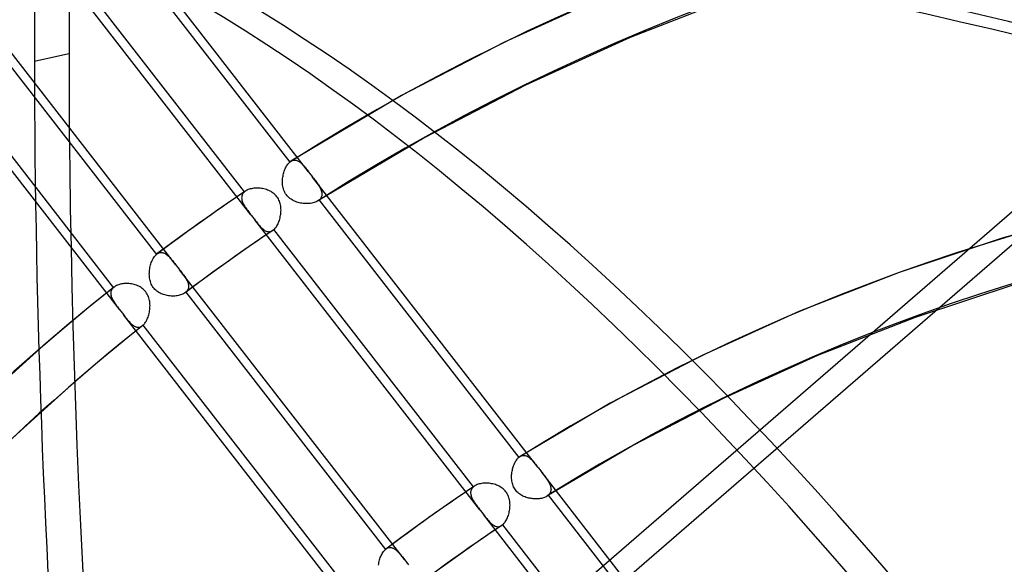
# Model space of a CAD drawing. Header units: millimetres. Extents: x -163 to 160, y -206 to 203.
# Tile 63 of 97: x -33 to -7, y 96 to 110. Entities that reach past the tile are written whole.
import ezdxf

# ---------------------------------------------------------------- set-up
doc = ezdxf.new("R2010")
doc.units = ezdxf.units.MM
doc.layers.add('MAIN-1', color=7, linetype='Continuous')
doc.layers.add('MAIN-2', color=7, linetype='Continuous')

msp = doc.modelspace()

# ---------------------------------------------------------------- linework, layer by layer
at = {"layer": 'MAIN-1'}
for p, q in [((-2.5, 108.686), (-27, 87.469)), ((-26.028, 106.196), (-26.028, 106.196)), ((-26.028, 106.196), (-26.028, 106.196)), ((-26.028, 106.196), (-26.028, 106.196)), ((-26.028, 106.196), (-26.028, 106.196)), ((-26.028, 106.196), (-26.028, 106.196)), ((-26.028, 106.196), (-26.028, 106.196))]:
    msp.add_line(p, q, dxfattribs=at)
for centre, major_axis, start_param, end_param in [((-0.5, -0.433), (86.414, -99.783), 0.713724, 3.388402), ((-2.5, -2.165), (-83.796, 96.759), -0.857072, 0), ((-27, -23.383), (-83.796, 96.759), -0.857072, 0), ((-27, -23.383), (83.141, -96.003), 2.284521, 3.141593)]:
    msp.add_ellipse(centre, major_axis=major_axis, ratio=0.75, start_param=start_param, end_param=end_param, dxfattribs=at)
at = {"layer": 'MAIN-2'}
for p, q in [((-25.559, 105.915), (-31.524, 113.601)), ((-31.352, 112.992), (-26.059, 106.173)), ((-27.09, 104.781), (-33.052, 112.463)), ((-27.26, 105.387), (-32.549, 112.203)), ((-29.085, 103.459), (-35.047, 111.142)), ((-17.537, 110.643), (-20.372, 109.356)), ((-34.883, 110.543), (-29.593, 103.727)), ((-14.156, 110.602), (-17.043, 109.473)), ((-30.564, 102.258), (-36.528, 109.944)), ((-30.726, 102.853), (-36.018, 109.673)), ((-20.372, 109.356), (-23.096, 107.94)), ((-17.043, 109.473), (-19.816, 108.214)), ((-32.823, 108.846), (-31.909, 109.049)), ((-27, 86.603), (-2, 108.253)), ((-19.816, 108.214), (-22.48, 106.829)), ((-23.096, 107.94), (-26.028, 106.196)), ((-22.48, 106.829), (-25.315, 105.144)), ((-26.044, 106.185), (-26.039, 106.189)), ((-26.039, 106.189), (-26.033, 106.193)), ((-26.033, 106.193), (-26.028, 106.196)), ((-26.028, 106.196), (-26.008, 106.207)), ((-26.008, 106.207), (-25.989, 106.216)), ((-25.989, 106.216), (-25.97, 106.222)), ((-25.97, 106.222), (-25.95, 106.226)), ((-25.95, 106.226), (-25.93, 106.227)), ((-25.93, 106.227), (-25.911, 106.226)), ((-25.911, 106.226), (-25.891, 106.223)), ((-25.891, 106.223), (-25.872, 106.217)), ((-25.872, 106.217), (-25.852, 106.21)), ((-25.852, 106.21), (-25.833, 106.2)), ((-25.833, 106.2), (-25.813, 106.189)), ((-25.813, 106.189), (-25.794, 106.176)), ((-26.215, 105.902), (-26.205, 105.933)), ((-26.205, 105.933), (-26.194, 105.963)), ((-26.194, 105.963), (-26.182, 105.992)), ((-26.182, 105.992), (-26.169, 106.02)), ((-26.169, 106.02), (-26.156, 106.047)), ((-26.156, 106.047), (-26.141, 106.072)), ((-26.141, 106.072), (-26.126, 106.096)), ((-26.126, 106.096), (-26.11, 106.118)), ((-26.11, 106.118), (-26.094, 106.138)), ((-26.094, 106.138), (-26.077, 106.156)), ((-26.077, 106.156), (-26.059, 106.173)), ((-26.059, 106.173), (-26.054, 106.177)), ((-26.054, 106.177), (-26.049, 106.181)), ((-26.049, 106.181), (-26.044, 106.185)), ((-25.794, 106.176), (-25.775, 106.161)), ((-25.775, 106.161), (-25.756, 106.145)), ((-25.756, 106.145), (-25.737, 106.127)), ((-25.737, 106.127), (-25.718, 106.108)), ((-25.718, 106.108), (-25.699, 106.087)), ((-25.699, 106.087), (-25.68, 106.066)), ((-25.68, 106.066), (-25.661, 106.043)), ((-25.661, 106.043), (-25.642, 106.02)), ((-25.642, 106.02), (-25.622, 105.995)), ((-25.622, 105.995), (-25.601, 105.969)), ((-25.601, 105.969), (-25.581, 105.943)), ((-25.581, 105.943), (-25.56, 105.916)), ((-26.252, 105.668), (-26.251, 105.702)), ((-26.252, 105.633), (-26.252, 105.668)), ((-26.251, 105.702), (-26.248, 105.737)), ((-26.248, 105.737), (-26.244, 105.771)), ((-26.244, 105.771), (-26.238, 105.805)), ((-26.238, 105.805), (-26.232, 105.838)), ((-26.232, 105.838), (-26.224, 105.87)), ((-26.224, 105.87), (-26.215, 105.902)), ((-25.56, 105.916), (-25.542, 105.893)), ((-25.542, 105.893), (-25.524, 105.87)), ((-25.524, 105.87), (-25.507, 105.848)), ((-25.507, 105.848), (-25.489, 105.825)), ((-25.489, 105.825), (-25.471, 105.802)), ((-25.471, 105.802), (-25.453, 105.779)), ((-19.489, 98.092), (-25.454, 105.779)), ((-25.453, 105.779), (-25.432, 105.751)), ((-25.432, 105.751), (-25.411, 105.724)), ((-25.411, 105.724), (-25.39, 105.697)), ((-25.39, 105.697), (-25.371, 105.67)), ((-25.371, 105.67), (-25.351, 105.644)), ((-27.232, 105.408), (-27.603, 105.156)), ((-27.232, 105.408), (-27.237, 105.405)), ((-27.21, 105.421), (-27.232, 105.408)), ((-27.186, 105.434), (-27.21, 105.421)), ((-27.161, 105.445), (-27.186, 105.434)), ((-27.134, 105.454), (-27.161, 105.445)), ((-27.106, 105.463), (-27.134, 105.454)), ((-27.076, 105.47), (-27.106, 105.463)), ((-27.045, 105.476), (-27.076, 105.47)), ((-27.014, 105.48), (-27.045, 105.476)), ((-26.981, 105.483), (-27.014, 105.48)), ((-26.948, 105.485), (-26.981, 105.483)), ((-26.915, 105.485), (-26.948, 105.485)), ((-26.881, 105.484), (-26.915, 105.485)), ((-26.846, 105.481), (-26.881, 105.484)), ((-26.812, 105.477), (-26.846, 105.481)), ((-26.778, 105.471), (-26.812, 105.477)), ((-26.744, 105.465), (-26.778, 105.471)), ((-26.71, 105.456), (-26.744, 105.465)), ((-26.677, 105.446), (-26.71, 105.456)), ((-26.645, 105.435), (-26.677, 105.446)), ((-26.613, 105.422), (-26.645, 105.435)), ((-26.582, 105.407), (-26.613, 105.422)), ((-26.552, 105.391), (-26.582, 105.407)), ((-26.25, 105.598), (-26.252, 105.633)), ((-26.247, 105.563), (-26.25, 105.598)), ((-26.241, 105.529), (-26.247, 105.563)), ((-26.234, 105.495), (-26.241, 105.529)), ((-26.225, 105.462), (-26.234, 105.495)), ((-26.214, 105.429), (-26.225, 105.462)), ((-26.201, 105.397), (-26.214, 105.429)), ((-25.351, 105.644), (-25.333, 105.619)), ((-25.333, 105.619), (-25.316, 105.593)), ((-25.316, 105.593), (-25.299, 105.568)), ((-25.299, 105.568), (-25.283, 105.543)), ((-25.283, 105.543), (-25.269, 105.518)), ((-25.269, 105.518), (-25.255, 105.493)), ((-25.255, 105.493), (-25.243, 105.468)), ((-25.243, 105.468), (-25.233, 105.444)), ((-25.233, 105.444), (-25.224, 105.42)), ((-25.224, 105.42), (-25.217, 105.396)), ((-27.603, 105.156), (-27.972, 104.901)), ((-27.333, 105.252), (-27.334, 105.23)), ((-27.334, 105.23), (-27.333, 105.208)), ((-27.329, 105.274), (-27.333, 105.252)), ((-27.333, 105.208), (-27.33, 105.185)), ((-27.33, 105.185), (-27.325, 105.162)), ((-27.324, 105.295), (-27.329, 105.274)), ((-27.325, 105.162), (-27.318, 105.138)), ((-27.316, 105.315), (-27.324, 105.295)), ((-27.305, 105.334), (-27.316, 105.315)), ((-27.292, 105.353), (-27.305, 105.334)), ((-27.277, 105.37), (-27.292, 105.353)), ((-27.26, 105.387), (-27.277, 105.37)), ((-27.256, 105.39), (-27.26, 105.387)), ((-27.251, 105.394), (-27.256, 105.39)), ((-27.247, 105.398), (-27.251, 105.394)), ((-27.242, 105.401), (-27.247, 105.398)), ((-27.237, 105.405), (-27.242, 105.401)), ((-26.523, 105.373), (-26.552, 105.391)), ((-26.495, 105.354), (-26.523, 105.373)), ((-26.468, 105.332), (-26.495, 105.354)), ((-26.443, 105.309), (-26.468, 105.332)), ((-26.42, 105.284), (-26.443, 105.309)), ((-26.398, 105.257), (-26.42, 105.284)), ((-26.379, 105.23), (-26.398, 105.257)), ((-26.361, 105.201), (-26.379, 105.23)), ((-26.346, 105.17), (-26.361, 105.201)), ((-26.332, 105.138), (-26.346, 105.17)), ((-26.186, 105.366), (-26.201, 105.397)), ((-26.168, 105.336), (-26.186, 105.366)), ((-26.149, 105.307), (-26.168, 105.336)), ((-26.128, 105.281), (-26.149, 105.307)), ((-26.105, 105.255), (-26.128, 105.281)), ((-26.08, 105.232), (-26.105, 105.255)), ((-26.053, 105.21), (-26.08, 105.232)), ((-26.025, 105.19), (-26.053, 105.21)), ((-25.996, 105.171), (-26.025, 105.19)), ((-25.966, 105.154), (-25.996, 105.171)), ((-25.935, 105.14), (-25.966, 105.154)), ((-25.316, 105.144), (-25.338, 105.131)), ((-25.31, 105.148), (-25.316, 105.144)), ((-25.303, 105.152), (-25.31, 105.148)), ((-25.298, 105.156), (-25.303, 105.152)), ((-25.292, 105.161), (-25.298, 105.156)), ((-25.286, 105.165), (-25.292, 105.161)), ((-25.281, 105.17), (-25.286, 105.165)), ((-25.264, 105.186), (-25.281, 105.17)), ((-25.281, 105.17), (-19.988, 98.349)), ((-25.248, 105.204), (-25.264, 105.186)), ((-25.236, 105.223), (-25.248, 105.204)), ((-25.225, 105.242), (-25.236, 105.223)), ((-25.218, 105.262), (-25.225, 105.242)), ((-25.212, 105.283), (-25.218, 105.262)), ((-25.217, 105.396), (-25.212, 105.373)), ((-25.212, 105.373), (-25.209, 105.35)), ((-25.209, 105.305), (-25.212, 105.283)), ((-25.209, 105.35), (-25.208, 105.327)), ((-25.208, 105.327), (-25.209, 105.305)), ((-27.972, 104.901), (-28.417, 104.587)), ((-27.318, 105.138), (-27.309, 105.114)), ((-27.309, 105.114), (-27.299, 105.09)), ((-27.299, 105.09), (-27.287, 105.066)), ((-27.287, 105.066), (-27.274, 105.041)), ((-27.274, 105.041), (-27.26, 105.017)), ((-27.26, 105.017), (-27.245, 104.992)), ((-27.245, 104.992), (-27.228, 104.967)), ((-27.228, 104.967), (-27.211, 104.941)), ((-27.211, 104.941), (-27.192, 104.916)), ((-27.192, 104.916), (-27.173, 104.89)), ((-27.173, 104.89), (-27.153, 104.863)), ((-26.321, 105.106), (-26.332, 105.138)), ((-26.311, 105.073), (-26.321, 105.106)), ((-26.304, 105.039), (-26.311, 105.073)), ((-26.298, 105.006), (-26.304, 105.039)), ((-26.294, 104.971), (-26.298, 105.006)), ((-26.292, 104.937), (-26.294, 104.971)), ((-26.291, 104.903), (-26.292, 104.937)), ((-26.292, 104.868), (-26.291, 104.903)), ((-25.903, 105.126), (-25.935, 105.14)), ((-25.871, 105.115), (-25.903, 105.126)), ((-25.839, 105.104), (-25.871, 105.115)), ((-25.806, 105.096), (-25.839, 105.104)), ((-25.772, 105.088), (-25.806, 105.096)), ((-25.738, 105.082), (-25.772, 105.088)), ((-25.704, 105.078), (-25.738, 105.082)), ((-25.67, 105.075), (-25.704, 105.078)), ((-25.636, 105.073), (-25.67, 105.075)), ((-25.602, 105.073), (-25.636, 105.073)), ((-25.569, 105.074), (-25.602, 105.073)), ((-25.537, 105.076), (-25.569, 105.074)), ((-25.505, 105.08), (-25.537, 105.076)), ((-25.474, 105.085), (-25.505, 105.08)), ((-25.444, 105.092), (-25.474, 105.085)), ((-25.415, 105.1), (-25.444, 105.092)), ((-25.388, 105.109), (-25.415, 105.1)), ((-25.362, 105.119), (-25.388, 105.109)), ((-25.338, 105.131), (-25.362, 105.119)), ((-4.031, 105.014), (-7.159, 104.166)), ((-27.153, 104.863), (-27.133, 104.836)), ((-27.133, 104.836), (-27.112, 104.809)), ((-27.112, 104.809), (-27.09, 104.781)), ((-27.09, 104.781), (-27.073, 104.758)), ((-27.073, 104.758), (-27.055, 104.735)), ((-27.055, 104.735), (-27.037, 104.712)), ((-27.037, 104.712), (-27.019, 104.689)), ((-27.019, 104.689), (-27.002, 104.667)), ((-27.002, 104.667), (-26.984, 104.644)), ((-26.984, 104.644), (-26.963, 104.617)), ((-21.022, 96.961), (-26.984, 104.644)), ((-26.346, 104.6), (-26.335, 104.631)), ((-26.335, 104.631), (-26.325, 104.664)), ((-26.325, 104.664), (-26.316, 104.697)), ((-26.316, 104.697), (-26.309, 104.73)), ((-26.309, 104.73), (-26.303, 104.764)), ((-26.303, 104.764), (-26.298, 104.799)), ((-26.298, 104.799), (-26.294, 104.833)), ((-26.294, 104.833), (-26.292, 104.868)), ((-28.417, 104.587), (-28.859, 104.27)), ((-26.963, 104.617), (-26.942, 104.59)), ((-26.942, 104.59), (-26.921, 104.564)), ((-26.921, 104.564), (-26.901, 104.539)), ((-26.901, 104.539), (-26.881, 104.515)), ((-26.881, 104.515), (-26.862, 104.492)), ((-26.508, 104.364), (-26.878, 104.113)), ((-26.862, 104.492), (-26.843, 104.47)), ((-26.843, 104.47), (-26.823, 104.45)), ((-26.823, 104.45), (-26.804, 104.43)), ((-26.804, 104.43), (-26.785, 104.412)), ((-26.785, 104.412), (-26.765, 104.395)), ((-26.765, 104.395), (-26.746, 104.38)), ((-26.746, 104.38), (-26.726, 104.367)), ((-26.726, 104.367), (-26.707, 104.356)), ((-26.528, 104.352), (-26.509, 104.364)), ((-26.509, 104.364), (-26.504, 104.367)), ((-26.504, 104.367), (-26.5, 104.37)), ((-26.5, 104.37), (-26.495, 104.374)), ((-26.495, 104.374), (-26.491, 104.377)), ((-26.491, 104.377), (-26.487, 104.381)), ((-26.487, 104.381), (-26.482, 104.384)), ((-26.482, 104.384), (-26.464, 104.401)), ((-21.193, 97.568), (-26.482, 104.384)), ((-26.464, 104.401), (-26.447, 104.42)), ((-26.447, 104.42), (-26.43, 104.44)), ((-26.43, 104.44), (-26.414, 104.463)), ((-26.414, 104.463), (-26.399, 104.487)), ((-26.399, 104.487), (-26.384, 104.513)), ((-26.384, 104.513), (-26.37, 104.541)), ((-26.37, 104.541), (-26.358, 104.57)), ((-26.358, 104.57), (-26.346, 104.6)), ((-28.859, 104.27), (-29.22, 104.006)), ((-26.878, 104.113), (-27.246, 103.859)), ((-26.707, 104.356), (-26.687, 104.346)), ((-26.687, 104.346), (-26.667, 104.339)), ((-26.667, 104.339), (-26.647, 104.334)), ((-26.647, 104.334), (-26.627, 104.331)), ((-26.627, 104.331), (-26.607, 104.33)), ((-26.607, 104.33), (-26.587, 104.332)), ((-26.587, 104.332), (-26.567, 104.337)), ((-26.567, 104.337), (-26.548, 104.343)), ((-26.548, 104.343), (-26.528, 104.352)), ((-7.159, 104.166), (-9.914, 103.253)), ((-29.22, 104.006), (-29.578, 103.739)), ((-27.246, 103.859), (-27.681, 103.553)), ((-29.703, 103.571), (-29.69, 103.598)), ((-29.69, 103.598), (-29.676, 103.624)), ((-29.676, 103.624), (-29.66, 103.648)), ((-29.66, 103.648), (-29.645, 103.671)), ((-29.645, 103.671), (-29.628, 103.692)), ((-29.628, 103.692), (-29.611, 103.71)), ((-29.611, 103.71), (-29.593, 103.727)), ((-29.593, 103.727), (-29.591, 103.729)), ((-29.591, 103.729), (-29.588, 103.731)), ((-29.588, 103.731), (-29.586, 103.733)), ((-29.586, 103.733), (-29.583, 103.735)), ((-29.583, 103.735), (-29.581, 103.737)), ((-29.581, 103.737), (-29.578, 103.739)), ((-29.578, 103.739), (-29.559, 103.752)), ((-29.559, 103.752), (-29.54, 103.763)), ((-29.54, 103.763), (-29.52, 103.771)), ((-29.52, 103.771), (-29.5, 103.776)), ((-29.5, 103.776), (-29.48, 103.779)), ((-29.48, 103.779), (-29.46, 103.78)), ((-29.46, 103.78), (-29.44, 103.778)), ((-29.44, 103.778), (-29.42, 103.774)), ((-29.42, 103.774), (-29.4, 103.768)), ((-29.4, 103.768), (-29.381, 103.76)), ((-29.381, 103.76), (-29.361, 103.75)), ((-29.361, 103.75), (-29.341, 103.738)), ((-29.341, 103.738), (-29.322, 103.724)), ((-29.322, 103.724), (-29.303, 103.708)), ((-29.303, 103.708), (-29.284, 103.691)), ((-29.284, 103.691), (-29.264, 103.673)), ((-29.264, 103.673), (-29.245, 103.654)), ((-29.245, 103.654), (-29.226, 103.633)), ((-29.226, 103.633), (-29.207, 103.611)), ((-29.207, 103.611), (-29.187, 103.588)), ((-29.187, 103.588), (-29.168, 103.564)), ((-29.774, 103.314), (-29.769, 103.348)), ((-29.769, 103.348), (-29.763, 103.383)), ((-29.763, 103.383), (-29.756, 103.416)), ((-29.756, 103.416), (-29.748, 103.449)), ((-29.748, 103.449), (-29.738, 103.481)), ((-29.738, 103.481), (-29.728, 103.512)), ((-29.728, 103.512), (-29.716, 103.542)), ((-29.716, 103.542), (-29.703, 103.571)), ((-29.168, 103.564), (-29.148, 103.539)), ((-29.148, 103.539), (-29.127, 103.513)), ((-29.127, 103.513), (-29.106, 103.487)), ((-29.106, 103.487), (-29.085, 103.46)), ((-29.085, 103.46), (-29.068, 103.437)), ((-29.068, 103.437), (-29.05, 103.414)), ((-29.05, 103.414), (-29.032, 103.391)), ((-29.032, 103.391), (-29.014, 103.368)), ((-29.014, 103.368), (-28.997, 103.346)), ((-28.997, 103.346), (-28.979, 103.322)), ((-23.017, 95.64), (-28.979, 103.323)), ((-28.979, 103.322), (-28.958, 103.295)), ((-27.681, 103.553), (-28.113, 103.243)), ((-29.78, 103.209), (-29.779, 103.244)), ((-29.779, 103.175), (-29.78, 103.209)), ((-29.779, 103.244), (-29.777, 103.279)), ((-29.777, 103.14), (-29.779, 103.175)), ((-29.777, 103.279), (-29.774, 103.314)), ((-29.773, 103.106), (-29.777, 103.14)), ((-29.768, 103.072), (-29.773, 103.106)), ((-29.76, 103.039), (-29.768, 103.072)), ((-28.958, 103.295), (-28.937, 103.268)), ((-28.937, 103.268), (-28.917, 103.241)), ((-28.917, 103.241), (-28.897, 103.215)), ((-28.897, 103.215), (-28.878, 103.189)), ((-28.878, 103.189), (-28.86, 103.164)), ((-28.86, 103.164), (-28.843, 103.139)), ((-28.843, 103.139), (-28.826, 103.114)), ((-28.826, 103.114), (-28.811, 103.089)), ((-28.811, 103.089), (-28.797, 103.065)), ((-28.797, 103.065), (-28.784, 103.04)), ((-28.113, 103.243), (-28.473, 102.979)), ((-9.914, 103.253), (-12.566, 102.216)), ((-30.716, 102.861), (-31.031, 102.61)), ((-30.771, 102.802), (-30.781, 102.783)), ((-30.758, 102.82), (-30.771, 102.802)), ((-30.743, 102.837), (-30.758, 102.82)), ((-30.726, 102.853), (-30.743, 102.837)), ((-30.724, 102.855), (-30.726, 102.853)), ((-30.722, 102.856), (-30.724, 102.855)), ((-30.721, 102.857), (-30.722, 102.856)), ((-30.719, 102.859), (-30.721, 102.857)), ((-30.718, 102.86), (-30.719, 102.859)), ((-30.716, 102.861), (-30.718, 102.86)), ((-30.696, 102.876), (-30.716, 102.861)), ((-30.675, 102.889), (-30.696, 102.876)), ((-30.652, 102.901), (-30.675, 102.889)), ((-30.627, 102.912), (-30.652, 102.901)), ((-30.6, 102.922), (-30.627, 102.912)), ((-30.573, 102.931), (-30.6, 102.922)), ((-30.544, 102.938), (-30.573, 102.931)), ((-30.514, 102.944), (-30.544, 102.938)), ((-30.483, 102.949), (-30.514, 102.944)), ((-30.452, 102.953), (-30.483, 102.949)), ((-30.419, 102.955), (-30.452, 102.953)), ((-30.387, 102.956), (-30.419, 102.955)), ((-30.354, 102.955), (-30.387, 102.956)), ((-30.32, 102.953), (-30.354, 102.955)), ((-30.286, 102.95), (-30.32, 102.953)), ((-30.253, 102.945), (-30.286, 102.95)), ((-30.219, 102.939), (-30.253, 102.945)), ((-30.185, 102.931), (-30.219, 102.939)), ((-30.152, 102.922), (-30.185, 102.931)), ((-30.119, 102.911), (-30.152, 102.922)), ((-30.087, 102.898), (-30.119, 102.911)), ((-30.056, 102.884), (-30.087, 102.898)), ((-30.025, 102.867), (-30.056, 102.884)), ((-29.996, 102.849), (-30.025, 102.867)), ((-29.967, 102.829), (-29.996, 102.849)), ((-29.94, 102.808), (-29.967, 102.829)), ((-29.915, 102.784), (-29.94, 102.808)), ((-29.751, 103.006), (-29.76, 103.039)), ((-29.74, 102.974), (-29.751, 103.006)), ((-29.727, 102.942), (-29.74, 102.974)), ((-29.712, 102.911), (-29.727, 102.942)), ((-29.695, 102.882), (-29.712, 102.911)), ((-29.677, 102.854), (-29.695, 102.882)), ((-29.656, 102.827), (-29.677, 102.854)), ((-29.633, 102.802), (-29.656, 102.827)), ((-29.609, 102.779), (-29.633, 102.802)), ((-28.473, 102.979), (-28.83, 102.712)), ((-28.784, 103.04), (-28.773, 103.016)), ((-28.773, 103.016), (-28.763, 102.992)), ((-28.763, 102.992), (-28.755, 102.969)), ((-28.752, 102.815), (-28.76, 102.796)), ((-28.755, 102.969), (-28.748, 102.946)), ((-28.746, 102.836), (-28.752, 102.815)), ((-28.748, 102.946), (-28.744, 102.923)), ((-28.742, 102.857), (-28.746, 102.836)), ((-28.744, 102.923), (-28.741, 102.9)), ((-28.74, 102.878), (-28.742, 102.857)), ((-28.741, 102.9), (-28.74, 102.878)), ((-6.791, 102.95), (-9.483, 102.059)), ((-31.031, 102.61), (-31.344, 102.356)), ((-30.799, 102.722), (-30.801, 102.7)), ((-30.801, 102.7), (-30.801, 102.679)), ((-30.801, 102.679), (-30.798, 102.656)), ((-30.796, 102.743), (-30.799, 102.722)), ((-30.798, 102.656), (-30.794, 102.634)), ((-30.789, 102.763), (-30.796, 102.743)), ((-30.794, 102.634), (-30.787, 102.61)), ((-30.781, 102.783), (-30.789, 102.763)), ((-30.787, 102.61), (-30.779, 102.587)), ((-30.779, 102.587), (-30.769, 102.563)), ((-30.769, 102.563), (-30.758, 102.539)), ((-30.758, 102.539), (-30.745, 102.515)), ((-29.891, 102.758), (-29.915, 102.784)), ((-29.87, 102.732), (-29.891, 102.758)), ((-29.851, 102.703), (-29.87, 102.732)), ((-29.833, 102.674), (-29.851, 102.703)), ((-29.818, 102.643), (-29.833, 102.674)), ((-29.804, 102.611), (-29.818, 102.643)), ((-29.793, 102.578), (-29.804, 102.611)), ((-29.783, 102.544), (-29.793, 102.578)), ((-29.776, 102.51), (-29.783, 102.544)), ((-29.583, 102.757), (-29.609, 102.779)), ((-29.555, 102.737), (-29.583, 102.757)), ((-29.527, 102.718), (-29.555, 102.737)), ((-29.497, 102.702), (-29.527, 102.718)), ((-29.467, 102.687), (-29.497, 102.702)), ((-29.435, 102.674), (-29.467, 102.687)), ((-29.404, 102.663), (-29.435, 102.674)), ((-29.371, 102.653), (-29.404, 102.663)), ((-29.338, 102.644), (-29.371, 102.653)), ((-29.305, 102.637), (-29.338, 102.644)), ((-29.272, 102.632), (-29.305, 102.637)), ((-29.238, 102.628), (-29.272, 102.632)), ((-29.204, 102.625), (-29.238, 102.628)), ((-29.17, 102.624), (-29.204, 102.625)), ((-29.137, 102.624), (-29.17, 102.624)), ((-29.104, 102.625), (-29.137, 102.624)), ((-29.071, 102.628), (-29.104, 102.625)), ((-29.04, 102.632), (-29.071, 102.628)), ((-29.009, 102.638), (-29.04, 102.632)), ((-28.979, 102.645), (-29.009, 102.638)), ((-28.951, 102.653), (-28.979, 102.645)), ((-28.923, 102.663), (-28.951, 102.653)), ((-28.898, 102.673), (-28.923, 102.663)), ((-28.874, 102.685), (-28.898, 102.673)), ((-28.851, 102.698), (-28.874, 102.685)), ((-28.831, 102.712), (-28.851, 102.698)), ((-28.828, 102.714), (-28.831, 102.712)), ((-28.826, 102.716), (-28.828, 102.714)), ((-28.823, 102.718), (-28.826, 102.716)), ((-28.82, 102.72), (-28.823, 102.718)), ((-28.818, 102.722), (-28.82, 102.72)), ((-28.815, 102.725), (-28.818, 102.722)), ((-28.798, 102.741), (-28.815, 102.725)), ((-28.815, 102.725), (-23.526, 95.908)), ((-28.783, 102.758), (-28.798, 102.741)), ((-28.77, 102.777), (-28.783, 102.758)), ((-28.76, 102.796), (-28.77, 102.777)), ((-31.344, 102.356), (-31.656, 102.1)), ((-30.745, 102.515), (-30.732, 102.491)), ((-30.732, 102.491), (-30.716, 102.466)), ((-30.716, 102.466), (-30.7, 102.442)), ((-30.7, 102.442), (-30.683, 102.417)), ((-30.683, 102.417), (-30.665, 102.391)), ((-30.665, 102.391), (-30.646, 102.366)), ((-30.646, 102.366), (-30.627, 102.34)), ((-30.627, 102.34), (-30.607, 102.313)), ((-30.607, 102.313), (-30.586, 102.286)), ((-30.586, 102.286), (-30.564, 102.258)), ((-29.77, 102.476), (-29.776, 102.51)), ((-29.766, 102.442), (-29.77, 102.476)), ((-29.768, 102.268), (-29.764, 102.303)), ((-29.763, 102.407), (-29.766, 102.442)), ((-29.764, 102.303), (-29.763, 102.338)), ((-29.762, 102.373), (-29.763, 102.407)), ((-29.763, 102.338), (-29.762, 102.373)), ((-31.656, 102.1), (-31.965, 101.842)), ((-30.564, 102.258), (-30.547, 102.235)), ((-30.547, 102.235), (-30.529, 102.212)), ((-30.529, 102.212), (-30.511, 102.19)), ((-30.511, 102.19), (-30.493, 102.167)), ((-30.493, 102.167), (-30.476, 102.144)), ((-30.476, 102.144), (-30.458, 102.121)), ((-24.493, 94.435), (-30.458, 102.122)), ((-30.458, 102.121), (-30.437, 102.094)), ((-30.437, 102.094), (-30.416, 102.067)), ((-30.416, 102.067), (-30.395, 102.041)), ((-30.395, 102.041), (-30.375, 102.016)), ((-30.375, 102.016), (-30.355, 101.991)), ((-29.837, 102.008), (-29.825, 102.037)), ((-29.825, 102.037), (-29.813, 102.068)), ((-29.813, 102.068), (-29.803, 102.099)), ((-29.803, 102.099), (-29.793, 102.131)), ((-29.793, 102.131), (-29.785, 102.165)), ((-29.785, 102.165), (-29.778, 102.199)), ((-29.778, 102.199), (-29.772, 102.233)), ((-29.772, 102.233), (-29.768, 102.268)), ((-12.566, 102.216), (-15.116, 101.059)), ((-9.483, 102.059), (-12.072, 101.046)), ((-31.965, 101.842), (-32.272, 101.581)), ((-30.355, 101.991), (-30.335, 101.968)), ((-30.335, 101.968), (-30.315, 101.946)), ((-30.315, 101.946), (-30.296, 101.925)), ((-30.296, 101.925), (-30.276, 101.905)), ((-30.276, 101.905), (-30.257, 101.886)), ((-29.956, 101.843), (-30.259, 101.601)), ((-30.257, 101.886), (-30.237, 101.869)), ((-30.237, 101.869), (-30.217, 101.854)), ((-30.217, 101.854), (-30.198, 101.84)), ((-30.198, 101.84), (-30.178, 101.827)), ((-30.178, 101.827), (-30.157, 101.817)), ((-30.157, 101.817), (-30.137, 101.809)), ((-30.137, 101.809), (-30.117, 101.803)), ((-30.117, 101.803), (-30.097, 101.799)), ((-30.097, 101.799), (-30.077, 101.798)), ((-30.077, 101.798), (-30.056, 101.799)), ((-30.056, 101.799), (-30.036, 101.803)), ((-30.036, 101.803), (-30.016, 101.809)), ((-30.016, 101.809), (-29.996, 101.817)), ((-29.996, 101.817), (-29.976, 101.829)), ((-29.976, 101.829), (-29.957, 101.843)), ((-29.957, 101.843), (-29.955, 101.844)), ((-29.955, 101.844), (-29.954, 101.845)), ((-29.954, 101.845), (-29.952, 101.846)), ((-29.952, 101.846), (-29.95, 101.848)), ((-29.95, 101.848), (-29.949, 101.849)), ((-29.949, 101.849), (-29.947, 101.85)), ((-29.947, 101.85), (-29.93, 101.867)), ((-24.654, 95.029), (-29.947, 101.85)), ((-29.93, 101.867), (-29.912, 101.886)), ((-29.912, 101.886), (-29.896, 101.907)), ((-29.896, 101.907), (-29.88, 101.929)), ((-29.88, 101.929), (-29.865, 101.954)), ((-29.865, 101.954), (-29.851, 101.98)), ((-29.851, 101.98), (-29.837, 102.008)), ((-32.272, 101.581), (-32.578, 101.319)), ((-30.259, 101.601), (-30.56, 101.357)), ((-32.578, 101.319), (-34.293, 99.769)), ((-30.56, 101.357), (-30.86, 101.11)), ((-30.86, 101.11), (-31.157, 100.862)), ((-15.116, 101.059), (-17.565, 99.785)), ((-12.072, 101.046), (-14.56, 99.917)), ((-31.157, 100.862), (-31.453, 100.611)), ((-31.453, 100.611), (-31.747, 100.359)), ((-31.747, 100.359), (-33.378, 98.886)), ((-17.565, 99.785), (-19.956, 98.373)), ((-14.56, 99.917), (-16.949, 98.674)), ((-16.949, 98.674), (-19.245, 97.319)), ((-19.977, 98.358), (-19.972, 98.362)), ((-19.972, 98.362), (-19.966, 98.366)), ((-19.966, 98.366), (-19.961, 98.37)), ((-19.961, 98.37), (-19.955, 98.373)), ((-19.955, 98.373), (-19.936, 98.384)), ((-19.936, 98.384), (-19.917, 98.392)), ((-19.917, 98.392), (-19.897, 98.398)), ((-19.897, 98.398), (-19.878, 98.402)), ((-19.878, 98.402), (-19.858, 98.403)), ((-19.858, 98.403), (-19.838, 98.402)), ((-19.838, 98.402), (-19.819, 98.399)), ((-19.819, 98.399), (-19.8, 98.393)), ((-19.8, 98.393), (-19.78, 98.386)), ((-19.78, 98.386), (-19.761, 98.376)), ((-19.761, 98.376), (-19.742, 98.365)), ((-19.742, 98.365), (-19.723, 98.352)), ((-20.146, 98.072), (-20.137, 98.101)), ((-20.137, 98.101), (-20.127, 98.129)), ((-20.127, 98.129), (-20.116, 98.157)), ((-20.116, 98.157), (-20.104, 98.184)), ((-20.104, 98.184), (-20.092, 98.209)), ((-20.092, 98.209), (-20.079, 98.233)), ((-20.079, 98.233), (-20.065, 98.256)), ((-20.065, 98.256), (-20.051, 98.278)), ((-20.051, 98.278), (-20.036, 98.298)), ((-20.036, 98.298), (-20.02, 98.317)), ((-20.02, 98.317), (-20.004, 98.334)), ((-20.004, 98.334), (-19.988, 98.349)), ((-19.988, 98.349), (-19.983, 98.353)), ((-19.983, 98.353), (-19.977, 98.358)), ((-19.723, 98.352), (-19.704, 98.337)), ((-19.704, 98.337), (-19.685, 98.321)), ((-19.685, 98.321), (-19.666, 98.303)), ((-19.666, 98.303), (-19.647, 98.284)), ((-19.647, 98.284), (-19.628, 98.264)), ((-19.628, 98.264), (-19.609, 98.242)), ((-19.609, 98.242), (-19.59, 98.22)), ((-19.59, 98.22), (-19.571, 98.196)), ((-19.571, 98.196), (-19.551, 98.172)), ((-19.551, 98.172), (-19.531, 98.146)), ((-19.531, 98.146), (-19.51, 98.12)), ((-19.51, 98.12), (-19.489, 98.093)), ((-20.181, 97.853), (-20.179, 97.885)), ((-20.181, 97.821), (-20.181, 97.853)), ((-20.179, 97.885), (-20.176, 97.917)), ((-20.176, 97.917), (-20.172, 97.949)), ((-20.172, 97.949), (-20.167, 97.981)), ((-20.167, 97.981), (-20.161, 98.012)), ((-20.161, 98.012), (-20.154, 98.042)), ((-20.154, 98.042), (-20.146, 98.072)), ((-19.489, 98.093), (-19.471, 98.07)), ((-19.471, 98.07), (-19.454, 98.047)), ((-19.454, 98.047), (-19.436, 98.024)), ((-19.436, 98.024), (-19.418, 98.001)), ((-19.418, 98.001), (-19.4, 97.978)), ((-19.4, 97.978), (-19.383, 97.955)), ((-13.417, 90.267), (-19.383, 97.956)), ((-19.383, 97.955), (-19.361, 97.928)), ((-19.361, 97.928), (-19.34, 97.901)), ((-19.34, 97.901), (-19.32, 97.874)), ((-19.32, 97.874), (-19.3, 97.847)), ((-19.3, 97.847), (-19.281, 97.821)), ((-21.164, 97.589), (-21.536, 97.338)), ((-21.179, 97.579), (-21.183, 97.575)), ((-21.174, 97.583), (-21.179, 97.579)), ((-21.169, 97.586), (-21.174, 97.583)), ((-21.164, 97.589), (-21.169, 97.586)), ((-21.142, 97.603), (-21.164, 97.589)), ((-21.118, 97.615), (-21.142, 97.603)), ((-21.093, 97.626), (-21.118, 97.615)), ((-21.066, 97.636), (-21.093, 97.626)), ((-21.037, 97.644), (-21.066, 97.636)), ((-21.008, 97.651), (-21.037, 97.644)), ((-20.977, 97.657), (-21.008, 97.651)), ((-20.945, 97.661), (-20.977, 97.657)), ((-20.913, 97.664), (-20.945, 97.661)), ((-20.88, 97.666), (-20.913, 97.664)), ((-20.846, 97.666), (-20.88, 97.666)), ((-20.812, 97.664), (-20.846, 97.666)), ((-20.778, 97.662), (-20.812, 97.664)), ((-20.744, 97.658), (-20.778, 97.662)), ((-20.71, 97.652), (-20.744, 97.658)), ((-20.676, 97.645), (-20.71, 97.652)), ((-20.642, 97.637), (-20.676, 97.645)), ((-20.609, 97.627), (-20.642, 97.637)), ((-20.577, 97.615), (-20.609, 97.627)), ((-20.545, 97.602), (-20.577, 97.615)), ((-20.514, 97.588), (-20.545, 97.602)), ((-20.484, 97.572), (-20.514, 97.588)), ((-20.18, 97.788), (-20.181, 97.821)), ((-20.177, 97.756), (-20.18, 97.788)), ((-20.173, 97.724), (-20.177, 97.756)), ((-20.168, 97.692), (-20.173, 97.724)), ((-20.161, 97.66), (-20.168, 97.692)), ((-20.152, 97.629), (-20.161, 97.66)), ((-20.141, 97.599), (-20.152, 97.629)), ((-20.128, 97.569), (-20.141, 97.599)), ((-19.281, 97.821), (-19.262, 97.795)), ((-19.262, 97.795), (-19.245, 97.77)), ((-19.245, 97.77), (-19.228, 97.744)), ((-19.228, 97.744), (-19.212, 97.719)), ((-19.212, 97.719), (-19.198, 97.694)), ((-19.198, 97.694), (-19.184, 97.669)), ((-19.184, 97.669), (-19.172, 97.645)), ((-19.172, 97.645), (-19.162, 97.62)), ((-19.162, 97.62), (-19.153, 97.596)), ((-19.153, 97.596), (-19.146, 97.572)), ((-21.536, 97.338), (-21.905, 97.084)), ((-21.264, 97.444), (-21.266, 97.424)), ((-21.266, 97.424), (-21.266, 97.403)), ((-21.266, 97.403), (-21.265, 97.382)), ((-21.265, 97.382), (-21.261, 97.361)), ((-21.26, 97.464), (-21.264, 97.444)), ((-21.261, 97.361), (-21.256, 97.339)), ((-21.254, 97.483), (-21.26, 97.464)), ((-21.256, 97.339), (-21.25, 97.317)), ((-21.245, 97.501), (-21.254, 97.483)), ((-21.25, 97.317), (-21.242, 97.295)), ((-21.235, 97.519), (-21.245, 97.501)), ((-21.223, 97.536), (-21.235, 97.519)), ((-21.209, 97.552), (-21.223, 97.536)), ((-21.193, 97.568), (-21.209, 97.552)), ((-21.188, 97.572), (-21.193, 97.568)), ((-21.183, 97.575), (-21.188, 97.572)), ((-20.455, 97.554), (-20.484, 97.572)), ((-20.427, 97.534), (-20.455, 97.554)), ((-20.4, 97.512), (-20.427, 97.534)), ((-20.375, 97.489), (-20.4, 97.512)), ((-20.352, 97.464), (-20.375, 97.489)), ((-20.331, 97.438), (-20.352, 97.464)), ((-20.311, 97.41), (-20.331, 97.438)), ((-20.294, 97.381), (-20.311, 97.41)), ((-20.278, 97.351), (-20.294, 97.381)), ((-20.264, 97.319), (-20.278, 97.351)), ((-20.253, 97.286), (-20.264, 97.319)), ((-20.114, 97.54), (-20.128, 97.569)), ((-20.097, 97.512), (-20.114, 97.54)), ((-20.079, 97.485), (-20.097, 97.512)), ((-20.06, 97.46), (-20.079, 97.485)), ((-20.038, 97.437), (-20.06, 97.46)), ((-20.016, 97.414), (-20.038, 97.437)), ((-19.991, 97.393), (-20.016, 97.414)), ((-19.965, 97.374), (-19.991, 97.393)), ((-19.939, 97.356), (-19.965, 97.374)), ((-19.911, 97.34), (-19.939, 97.356)), ((-19.882, 97.325), (-19.911, 97.34)), ((-19.853, 97.311), (-19.882, 97.325)), ((-19.246, 97.319), (-19.267, 97.307)), ((-19.239, 97.323), (-19.246, 97.319)), ((-19.233, 97.327), (-19.239, 97.323)), ((-19.227, 97.332), (-19.233, 97.327)), ((-19.221, 97.336), (-19.227, 97.332)), ((-19.215, 97.341), (-19.221, 97.336)), ((-19.21, 97.346), (-19.215, 97.341)), ((-19.192, 97.362), (-19.21, 97.346)), ((-19.21, 97.346), (-13.916, 90.523)), ((-19.177, 97.38), (-19.192, 97.362)), ((-19.164, 97.399), (-19.177, 97.38)), ((-19.154, 97.418), (-19.164, 97.399)), ((-19.146, 97.438), (-19.154, 97.418)), ((-19.146, 97.572), (-19.141, 97.549)), ((-19.141, 97.459), (-19.146, 97.438)), ((-19.141, 97.549), (-19.138, 97.526)), ((-19.137, 97.481), (-19.141, 97.459)), ((-19.138, 97.526), (-19.136, 97.503)), ((-19.136, 97.503), (-19.137, 97.481)), ((-21.905, 97.084), (-22.351, 96.77)), ((-21.242, 97.295), (-21.232, 97.273)), ((-21.232, 97.273), (-21.222, 97.25)), ((-21.222, 97.25), (-21.21, 97.227)), ((-21.21, 97.227), (-21.197, 97.204)), ((-21.197, 97.204), (-21.183, 97.181)), ((-21.183, 97.181), (-21.168, 97.158)), ((-21.168, 97.158), (-21.152, 97.135)), ((-21.152, 97.135), (-21.135, 97.111)), ((-21.135, 97.111), (-21.118, 97.087)), ((-21.118, 97.087), (-21.1, 97.063)), ((-21.1, 97.063), (-21.081, 97.038)), ((-20.244, 97.253), (-20.253, 97.286)), ((-20.236, 97.22), (-20.244, 97.253)), ((-20.23, 97.186), (-20.236, 97.22)), ((-20.227, 97.152), (-20.23, 97.186)), ((-20.224, 97.118), (-20.227, 97.152)), ((-20.223, 97.083), (-20.224, 97.118)), ((-20.224, 97.049), (-20.223, 97.083)), ((-19.824, 97.299), (-19.853, 97.311)), ((-19.794, 97.289), (-19.824, 97.299)), ((-19.763, 97.28), (-19.794, 97.289)), ((-19.732, 97.272), (-19.763, 97.28)), ((-19.701, 97.265), (-19.732, 97.272)), ((-19.669, 97.259), (-19.701, 97.265)), ((-19.637, 97.255), (-19.669, 97.259)), ((-19.606, 97.252), (-19.637, 97.255)), ((-19.574, 97.25), (-19.606, 97.252)), ((-19.542, 97.249), (-19.574, 97.25)), ((-19.511, 97.249), (-19.542, 97.249)), ((-19.48, 97.251), (-19.511, 97.249)), ((-19.45, 97.254), (-19.48, 97.251)), ((-19.421, 97.258), (-19.45, 97.254)), ((-19.392, 97.263), (-19.421, 97.258)), ((-19.365, 97.27), (-19.392, 97.263)), ((-19.338, 97.277), (-19.365, 97.27)), ((-19.313, 97.286), (-19.338, 97.277)), ((-19.289, 97.296), (-19.313, 97.286)), ((-19.267, 97.307), (-19.289, 97.296)), ((-21.081, 97.038), (-21.062, 97.013)), ((-21.062, 97.013), (-21.043, 96.987)), ((-21.043, 96.987), (-21.023, 96.962)), ((-21.023, 96.962), (-21.005, 96.939)), ((-21.005, 96.939), (-20.987, 96.916)), ((-20.987, 96.916), (-20.969, 96.893)), ((-20.969, 96.893), (-20.952, 96.87)), ((-20.952, 96.87), (-20.934, 96.847)), ((-20.934, 96.847), (-20.916, 96.825)), ((-14.954, 89.141), (-20.917, 96.825)), ((-20.916, 96.825), (-20.897, 96.799)), ((-20.897, 96.799), (-20.877, 96.775)), ((-20.278, 96.781), (-20.267, 96.812)), ((-20.267, 96.812), (-20.257, 96.844)), ((-20.257, 96.844), (-20.249, 96.877)), ((-20.249, 96.877), (-20.241, 96.911)), ((-20.241, 96.911), (-20.235, 96.945)), ((-20.235, 96.945), (-20.23, 96.98)), ((-20.23, 96.98), (-20.226, 97.014)), ((-20.226, 97.014), (-20.224, 97.049)), ((-22.351, 96.77), (-22.793, 96.452)), ((-20.877, 96.775), (-20.858, 96.751)), ((-20.858, 96.751), (-20.84, 96.727)), ((-20.84, 96.727), (-20.821, 96.705)), ((-20.821, 96.705), (-20.803, 96.683)), ((-20.441, 96.545), (-20.812, 96.295)), ((-20.803, 96.683), (-20.785, 96.663)), ((-20.785, 96.663), (-20.768, 96.643)), ((-20.768, 96.643), (-20.75, 96.624)), ((-20.75, 96.624), (-20.732, 96.607)), ((-20.732, 96.607), (-20.714, 96.59)), ((-20.714, 96.59), (-20.696, 96.575)), ((-20.696, 96.575), (-20.678, 96.561)), ((-20.678, 96.561), (-20.66, 96.549)), ((-20.66, 96.549), (-20.642, 96.539)), ((-20.642, 96.539), (-20.624, 96.53)), ((-20.46, 96.534), (-20.442, 96.545)), ((-20.442, 96.545), (-20.437, 96.548)), ((-20.437, 96.548), (-20.433, 96.551)), ((-20.433, 96.551), (-20.428, 96.554)), ((-20.428, 96.554), (-20.424, 96.558)), ((-20.424, 96.558), (-20.419, 96.561)), ((-20.419, 96.561), (-20.415, 96.565)), ((-20.415, 96.565), (-20.397, 96.582)), ((-15.125, 89.748), (-20.415, 96.565)), ((-20.397, 96.582), (-20.38, 96.601)), ((-20.38, 96.601), (-20.363, 96.621)), ((-20.363, 96.621), (-20.347, 96.644)), ((-20.347, 96.644), (-20.331, 96.668)), ((-20.331, 96.668), (-20.317, 96.694)), ((-20.317, 96.694), (-20.303, 96.722)), ((-20.303, 96.722), (-20.29, 96.751)), ((-20.29, 96.751), (-20.278, 96.781)), ((-22.793, 96.452), (-23.154, 96.188)), ((-20.812, 96.295), (-21.18, 96.041)), ((-20.624, 96.53), (-20.606, 96.522)), ((-20.606, 96.522), (-20.588, 96.517)), ((-20.588, 96.517), (-20.569, 96.513)), ((-20.569, 96.513), (-20.551, 96.511)), ((-20.551, 96.511), (-20.533, 96.512)), ((-20.533, 96.512), (-20.514, 96.514)), ((-20.514, 96.514), (-20.496, 96.519)), ((-20.496, 96.519), (-20.478, 96.525)), ((-20.478, 96.525), (-20.46, 96.534)), ((-23.154, 96.188), (-23.512, 95.92)), ((-21.18, 96.041), (-21.615, 95.735)), ((-23.649, 95.723), (-23.636, 95.752)), ((-23.636, 95.752), (-23.623, 95.779)), ((-23.623, 95.779), (-23.608, 95.805)), ((-23.608, 95.805), (-23.593, 95.829)), ((-23.593, 95.829), (-23.577, 95.852)), ((-23.577, 95.852), (-23.561, 95.873)), ((-23.561, 95.873), (-23.543, 95.891)), ((-23.543, 95.891), (-23.526, 95.908)), ((-23.526, 95.908), (-23.523, 95.91)), ((-23.523, 95.91), (-23.521, 95.912)), ((-23.521, 95.912), (-23.518, 95.914)), ((-23.518, 95.914), (-23.516, 95.916)), ((-23.516, 95.916), (-23.514, 95.918)), ((-23.514, 95.918), (-23.511, 95.92)), ((-23.511, 95.92), (-23.494, 95.932)), ((-23.494, 95.932), (-23.476, 95.942)), ((-23.476, 95.942), (-23.457, 95.95)), ((-23.457, 95.95), (-23.439, 95.956)), ((-23.439, 95.956), (-23.421, 95.959)), ((-23.421, 95.959), (-23.402, 95.961)), ((-23.402, 95.961), (-23.383, 95.96)), ((-23.383, 95.96), (-23.365, 95.958)), ((-23.365, 95.958), (-23.347, 95.953)), ((-23.347, 95.953), (-23.328, 95.947)), ((-23.328, 95.947), (-23.31, 95.939)), ((-23.31, 95.939), (-23.292, 95.929)), ((-23.292, 95.929), (-23.273, 95.918)), ((-23.273, 95.918), (-23.255, 95.905)), ((-23.255, 95.905), (-23.238, 95.891)), ((-23.238, 95.891), (-23.22, 95.876)), ((-23.22, 95.876), (-23.202, 95.859)), ((-23.202, 95.859), (-23.184, 95.841)), ((-23.184, 95.841), (-23.166, 95.822)), ((-23.166, 95.822), (-23.149, 95.803)), ((-23.149, 95.803), (-23.131, 95.782)), ((-23.131, 95.782), (-23.113, 95.76)), ((-23.113, 95.76), (-23.094, 95.738)), ((-23.706, 95.495), (-23.702, 95.529)), ((-23.702, 95.529), (-23.696, 95.563)), ((-23.696, 95.563), (-23.688, 95.597)), ((-23.688, 95.597), (-23.68, 95.63)), ((-23.68, 95.63), (-23.671, 95.662)), ((-23.671, 95.662), (-23.66, 95.693)), ((-23.66, 95.693), (-23.649, 95.723)), ((-23.094, 95.738), (-23.075, 95.714)), ((-23.075, 95.714), (-23.056, 95.69)), ((-23.056, 95.69), (-23.037, 95.665)), ((-23.037, 95.665), (-23.017, 95.64)), ((-23.017, 95.64), (-23, 95.618)), ((-23, 95.618), (-22.982, 95.595)), ((-22.982, 95.595), (-22.964, 95.572)), ((-22.964, 95.572), (-22.947, 95.549)), ((-22.947, 95.549), (-22.929, 95.526)), ((-22.929, 95.526), (-22.911, 95.503)), ((-21.615, 95.735), (-22.046, 95.425))]:
    msp.add_line(p, q, dxfattribs=at)
for centre, major_axis, ratio, start_param, end_param in [((18.724, 16.215), (-91.871, 106.083), 0.75, -1.616769, -0.097375), ((25.124, 21.758), (-87.714, 101.283), 0.75, -1.615204, -0.09894), ((18.724, 16.215), (91.039, -105.123), 0.75, 1.524932, 3.04411), ((31.524, 27.3), (-83.557, 96.483), 0.75, -1.613836, -0.100308), ((25.124, 21.758), (86.882, -100.323), 0.75, 1.526155, 3.042887), ((31.524, 27.3), (82.725, -95.523), 0.75, 1.529278, 3.039764), ((12.324, 10.673), (-91.871, 106.083), 0.75, -1.616769, -0.097375), ((12.324, 10.673), (91.039, -105.123), 0.75, 1.524472, 3.04457), ((5.924, 5.13), (-91.871, 106.083), 0.75, -1.616769, -0.097375), ((31.524, 27.3), (-77.072, 88.995), 0.75, -1.610102, -0.104042), ((5.924, 5.13), (91.039, -105.123), 0.75, 1.524472, 3.04457), ((31.524, 27.3), (76.24, -88.035), 0.75, 1.531844, 3.037198), ((31.524, 27.3), (-70.587, 81.507), 0.75, -1.607127, -0.107017), ((31.524, 27.3), (69.755, -80.546), 0.75, 1.534887, 3.034154), ((0, 0), (-85.76, 99.027), 0.75, -2.427868, 0.713724), ((31.524, 27.3), (-64.102, 74.018), 0.75, -1.60355, -0.110594), ((31.524, 27.3), (63.27, -73.058), 0.75, 1.538555, 3.030487), ((-2, -1.732), (-83.141, 96.003), 0.75, -0.857072, 0.17449), ((31.524, 27.3), (-57.617, 66.53), 0.75, -1.599167, -0.114977), ((31.524, 27.3), (56.785, -65.57), 0.75, 1.543061, 3.025981), ((20.899, 48.515), (28.7, -128.924), 0.352244, -2.166673, -2.134405), ((21.813, 48.719), (-28.7, 128.924), 0.352244, 0.97492, 1.007187), ((-11.543, -43.286), (-35.158, 157.932), 0.352244, -0.83422, -0.257051), ((-12.457, -43.49), (35.158, -157.932), 0.352244, 2.318011, 2.884542), ((20.899, 48.515), (28.7, -128.924), 0.352244, -2.134405, -1.958773), ((21.813, 48.719), (-28.7, 128.924), 0.352244, 1.007187, 1.573241), ((31.524, 27.3), (-51.132, 59.042), 0.75, -1.59367, -0.120474), ((31.524, 27.3), (-64.102, 74.018), 0.75, -0.09113, -0.052217), ((31.524, 27.3), (50.3, -58.082), 0.75, 1.54873, 3.020312), ((31.524, 27.3), (63.27, -73.058), 0.75, 3.050207, 3.089631), ((31.524, 27.3), (-64.102, 74.018), 0.75, -0.032753, 0.713724), ((31.524, 27.3), (63.27, -73.058), 0.75, 3.109351, 3.336647), ((31.524, 27.3), (-57.617, 66.53), 0.75, -0.09332, -0.050027), ((31.524, 27.3), (56.785, -65.57), 0.75, 3.047955, 3.091883), ((31.524, 27.3), (-44.647, 51.554), 0.75, -1.586575, -0.127569)]:
    msp.add_ellipse(centre, major_axis=major_axis, ratio=ratio, start_param=start_param, end_param=end_param, dxfattribs=at)

doc.saveas('drawing.dxf')
